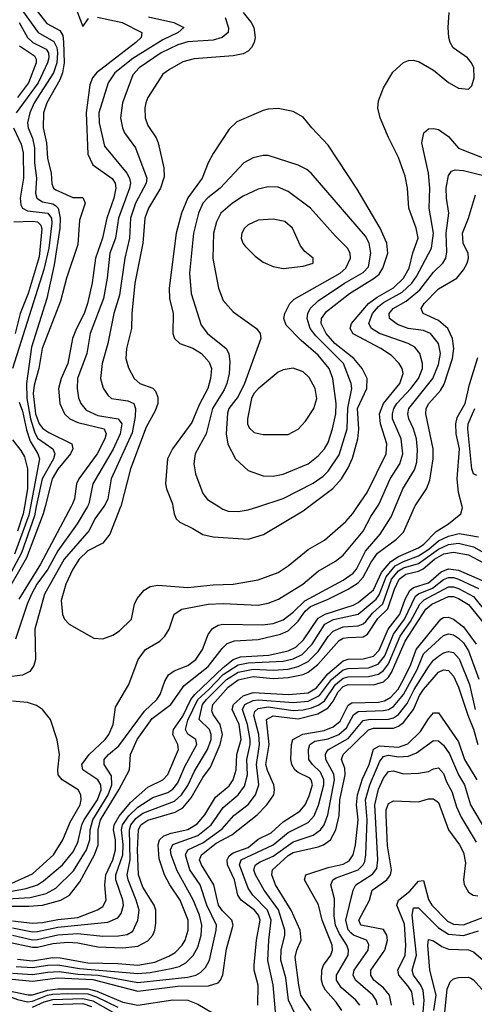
# Model space of a CAD drawing. Header units: inches. Extents: x 1308407 to 1441228, y 959628 to 1036311.
# Tile 73 of 256: x 1357238 to 1359053, y 978014 to 981942. Entities that reach past the tile are written whole.
import ezdxf

# ---------------------------------------------------------------- set-up
doc = ezdxf.new("R2010")
doc.units = ezdxf.units.IN
doc.header["$MEASUREMENT"] = 0
doc.layers.add('B3957', color=7, linetype='Continuous')
doc.layers.add('B3958', color=7, linetype='Continuous')

msp = doc.modelspace()

# ---------------------------------------------------------------- linework, layer by layer
at = {"layer": 'B3957', "color": 5}
for points, elevation in [([(1357574.1, 980000), (1357538.9, 979950), (1357515.7, 979904.3), (1357416.2, 979790), (1357337.3, 979650), (1357299.2, 979510), (1357301.9, 979390), (1357295, 979365), (1357278.8, 979341.2), (1357250, 979326.7), (1357109.6, 979309.6)], 3660), ([(1357110, 978448), (1357264.6, 978475.4), (1357309.3, 978490.7), (1357333.8, 978506.2), (1357409.8, 978570.2), (1357450, 978621), (1357470, 978659.4), (1357486.1, 978730), (1357495.3, 978750), (1357548.5, 978830), (1357563.6, 978870), (1357562.1, 978890), (1357550, 978909), (1357490.9, 978950), (1357486.6, 978970), (1357515.2, 979010), (1357579.5, 979070), (1357594.6, 979090), (1357610.9, 979130), (1357621.1, 979198.9), (1357674.4, 979290), (1357710.6, 979390), (1357740.2, 979430), (1357797.4, 979462.6), (1357817.9, 979482.1), (1357834.8, 979510), (1357854.6, 979570), (1357886, 979590), (1357990, 979610.4), (1358050, 979613), (1358190, 979606.3), (1358230, 979613.9), (1358270.8, 979630), (1358368.9, 979690), (1358430, 979741.6), (1358498.6, 979781.4), (1358530, 979805.1), (1358610, 979901.4), (1358640.1, 979959.9), (1358666.1, 980000)], 3660), ([(1357304.7, 980000), (1357296.9, 979963.1), (1357244.9, 979815.1), (1357150, 979637.8)], 3560), ([(1357339.5, 980000), (1357331.7, 979970), (1357265.3, 979794.7), (1357171.5, 979630)], 3580), ([(1357190, 978435.1), (1357280.3, 978439.7), (1357344.5, 978455.5), (1357383.2, 978476.8), (1357453.4, 978546.6), (1357505.3, 978630), (1357517.8, 978670), (1357519.8, 978710), (1357530.9, 978750), (1357591, 978850), (1357605.7, 978890), (1357605.1, 978925.1), (1357576.1, 978970), (1357576.1, 978990), (1357592.8, 979010), (1357634.6, 979045.4), (1357736.4, 979183.6), (1357785.6, 979230), (1357798.8, 979250), (1357817, 979303), (1357831.9, 979328.1), (1357855.3, 979344.7), (1357910, 979365.2), (1357941.9, 979390), (1357967.5, 979430), (1357990.3, 979489.7), (1358007.4, 979512.6), (1358030, 979525.9), (1358049.5, 979530.5), (1358207.8, 979527.8), (1358250, 979533.7), (1358290, 979547.7), (1358330, 979577.9), (1358377.1, 979622.9), (1358530, 979705.3), (1358570, 979734), (1358582.4, 979750), (1358618.4, 979821.6), (1358677.6, 979890), (1358721.7, 979958.3), (1358739, 980000)], 3640), ([(1357194.4, 978405.6), (1357275.1, 978404.9), (1357330, 978409.9), (1357402.6, 978430), (1357437.3, 978450), (1357477.9, 978502.1), (1357537.2, 978610), (1357552, 978650), (1357552.2, 978710), (1357561.1, 978750), (1357634.6, 978870), (1357677, 978950), (1357680.8, 979010), (1357706.7, 979070), (1357766.5, 979153.5), (1357841.8, 979210), (1357894.8, 979285.2), (1357990, 979361.9), (1358046.4, 979433.6), (1358067, 979453), (1358095.6, 979464.4), (1358190, 979469.8), (1358279.5, 979490), (1358310, 979504.1), (1358350, 979542.4), (1358378.4, 979581.6), (1358399.1, 979600.9), (1358470, 979630.4), (1358550, 979670.4), (1358590, 979695.7), (1358610, 979717.4), (1358641.7, 979778.3), (1358666, 979814), (1358742.5, 979870), (1358770, 979896.9), (1358816.2, 980000)], 3620), ([(1357210, 978347.4), (1357290, 978337.9), (1357330, 978340), (1357390, 978352.6), (1357470, 978360.9), (1357548.7, 978391.3), (1357570, 978403.7), (1357584, 978430), (1357577.5, 978490), (1357581.8, 978530), (1357609.7, 978590.3), (1357620.5, 978630), (1357620.7, 978670), (1357613.2, 978710), (1357615.8, 978730), (1357635.7, 978764.3), (1357681.2, 978818.8), (1357750, 978880.2), (1357810, 978909.4), (1357830, 978930.7), (1357871.9, 979030), (1357868.9, 979050), (1357849.5, 979090), (1357852.5, 979110), (1357890, 979163.7), (1357922.1, 979230), (1357937.2, 979250), (1358050, 979357.4), (1358090.3, 979389.7), (1358120.2, 979399.8), (1358232.6, 979407.4), (1358310, 979423.7), (1358341, 979439), (1358371.8, 979468.2), (1358430, 979554.4), (1358457.7, 979570), (1358570, 979606), (1358590, 979617.1), (1358650, 979667.7), (1358683.1, 979736.9), (1358719.6, 979780.4), (1358750, 979800.5), (1358830, 979835.2), (1358851.2, 979850), (1358900.1, 979899.9), (1358950.4, 979930), (1358998.8, 979970), (1359005.5, 979994.5), (1359004.1, 980000)], 3580), ([(1357280.9, 980000), (1357274.4, 979965.6), (1357217.7, 979810)], 3540), ([(1357508.6, 980000), (1357467.9, 979930), (1357390, 979822.8), (1357350, 979749.9), (1357307.2, 979690), (1357285.6, 979650), (1357268, 979610), (1357221.8, 979470)], 3640), ([(1357257.3, 980000), (1357252, 979970), (1357230, 979900.9)], 3520), ([(1357444.4, 980000), (1357322, 979770), (1357235, 979630)], 3620), ([(1357641.5, 980000), (1357641.2, 979998.8), (1357598.7, 979890), (1357570, 979853.6), (1357510, 979822.7), (1357475.2, 979790), (1357450.4, 979750), (1357422.1, 979690), (1357404.3, 979624.3), (1357408.9, 979568.9), (1357417.7, 979550), (1357436.4, 979530), (1357534.6, 979474.6), (1357570, 979471.8), (1357610, 979486.7), (1357636.8, 979503.2), (1357684.5, 979550), (1357697.2, 979610), (1357707.6, 979632.4), (1357734.6, 979665.4), (1357759.4, 979680.6), (1357790, 979685.5), (1357910, 979677), (1358010, 979687.1), (1358090.3, 979689.7), (1358190, 979707.4), (1358270, 979736.8), (1358310, 979762.5), (1358390, 979828.6), (1358454.4, 979865.6), (1358539.6, 979940.4), (1358567.6, 979972.4), (1358586.7, 980000)], 3680), ([(1357849.3, 980000), (1357854.3, 979970), (1357863.3, 979950), (1357877, 979937), (1357930, 979912.5), (1357970, 979887.9), (1358010, 979879.4), (1358150, 979869.6), (1358211.6, 979888.4), (1358370, 979982.8), (1358393, 980000)], 3720), ([(1358033.1, 980000), (1358049.6, 979989.6), (1358070, 979981.6), (1358110, 979979.2), (1358150, 979986.3), (1358193, 980000)], 3740), ([(1357210, 978318.6), (1357290, 978303.6), (1357310, 978304.2), (1357390, 978321.8), (1357590, 978341.6), (1357630, 978359.1), (1357643.7, 978376.3), (1357652.4, 978410), (1357650.2, 978430), (1357622.4, 978510), (1357622.4, 978530), (1357649.8, 978610), (1357651.3, 978651.3), (1357644.6, 978710), (1357648.8, 978730), (1357674, 978766), (1357710, 978800.4), (1357770, 978839.4), (1357830, 978858.3), (1357850, 978872.3), (1357870, 978896.9), (1357898, 978962), (1357945.1, 979050), (1357941, 979070), (1357910, 979091.9), (1357900.3, 979110), (1357910, 979147.7), (1357949.6, 979230.4), (1357993.9, 979270), (1358050, 979329.7), (1358110, 979368.8), (1358150, 979376.4), (1358290, 979382.6), (1358330, 979392), (1358366.1, 979410), (1358405.4, 979450), (1358456.2, 979530), (1358491.5, 979548.5), (1358590, 979570.5), (1358661.3, 979630), (1358672.7, 979647.3), (1358700.5, 979719.5), (1358737.4, 979762.6), (1358770, 979780.9), (1358830, 979802.5), (1358871.7, 979830), (1358910, 979862.5), (1358950, 979881.3), (1358992.3, 979892.3), (1359070, 979878.2)], 3560), ([(1357210, 978290.3), (1357290, 978271.7), (1357310, 978272.5), (1357390, 978291.1), (1357470, 978296.6), (1357570, 978286.4), (1357633.3, 978286.7), (1357667.8, 978292.2), (1357690, 978306.4), (1357709.9, 978350), (1357714.6, 978390), (1357703.7, 978430), (1357670.9, 978510), (1357667.9, 978530), (1357679.5, 978590), (1357676.9, 978710), (1357682.4, 978730), (1357703.3, 978756.7), (1357730, 978776.4), (1357855.9, 978824.1), (1357884.8, 978850), (1357910, 978886.4), (1357936.6, 978943.4), (1357988.2, 979030), (1358002.8, 979070), (1358003.1, 979090), (1357996.2, 979110), (1357954.6, 979150), (1357968.2, 979210), (1357983.4, 979230), (1358063.8, 979310), (1358110, 979339.1), (1358170, 979351.2), (1358250, 979347), (1358310, 979351.2), (1358350, 979361.7), (1358390, 979381.9), (1358430, 979421.7), (1358470, 979480.9), (1358490, 979502.6), (1358530, 979519.3), (1358590, 979523.8), (1358610, 979531.1), (1358619.6, 979540.4), (1358646, 979574), (1358688.3, 979611.7), (1358722.5, 979710), (1358750, 979742.5), (1358770, 979754.5), (1358830, 979772.5), (1358910, 979829.5), (1358950, 979848), (1358990, 979852.9), (1359050, 979839.5), (1359090, 979815.7)], 3540), ([(1357190, 978263.7), (1357290, 978242.2), (1357310, 978242.1), (1357370, 978257.2), (1357430, 978261.7), (1357470, 978259.1), (1357550, 978243), (1357650, 978238.7), (1357710, 978245.7), (1357750, 978267), (1357769.5, 978290), (1357778.1, 978310), (1357782.3, 978337.7), (1357781.4, 978390), (1357774.5, 978410), (1357730, 978481.2), (1357713.2, 978530), (1357708.6, 978630), (1357712.2, 978710), (1357722, 978730), (1357750, 978749.2), (1357859.5, 978780.5), (1357890, 978797.3), (1357922.4, 978837.6), (1357970, 978919), (1358000.1, 978959.9), (1358038.8, 979050), (1358048, 979090), (1358039, 979130), (1358010.9, 979170), (1358005.3, 979185.3), (1358009.3, 979210), (1358070, 979279.1), (1358110, 979309), (1358170, 979321.5), (1358250, 979314.2), (1358310, 979317.4), (1358370, 979329.8), (1358390, 979339), (1358428, 979370), (1358514.2, 979465.8), (1358530, 979474.1), (1358550, 979477.4), (1358610, 979479.8), (1358627.1, 979490), (1358667.5, 979552.5), (1358708.4, 979591.6), (1358734.2, 979670), (1358753.5, 979710), (1358779.4, 979730), (1358830, 979741.6), (1358849.2, 979750.8), (1358894.6, 979790), (1358930.9, 979810.9), (1358970, 979817.8), (1359030, 979806.4), (1359090, 979775.5)], 3520), ([(1357230, 978194.1), (1357290, 978187.7), (1357370, 978200.2), (1357399.9, 978199.9), (1357510, 978180), (1357630, 978176.8), (1357710, 978169.6), (1357777.6, 978182.4), (1357834.1, 978205.9), (1357858.9, 978221.1), (1357886.8, 978250), (1357898.4, 978270), (1357911, 978310), (1357911.2, 978350), (1357879, 978430), (1357837, 978490), (1357816.5, 978530), (1357794.7, 978594.7), (1357790.7, 978650), (1357796.6, 978670), (1357813.5, 978686.5), (1357842.7, 978697.3), (1357910, 978711.6), (1357946.7, 978733.3), (1357977.2, 978770), (1358019.7, 978840.3), (1358073.9, 978886.1), (1358090.5, 978909.5), (1358101.9, 978950), (1358104.8, 979010), (1358122, 979070), (1358114.8, 979130), (1358086.3, 979190), (1358091.4, 979210), (1358130, 979244.3), (1358170, 979257.4), (1358310.7, 979249.3), (1358390, 979256.2), (1358423.7, 979276.3), (1358468.2, 979331.8), (1358530, 979384.3), (1358550, 979390.7), (1358610, 979391.9), (1358650, 979403.2), (1358673.1, 979426.9), (1358709.6, 979510), (1358755.4, 979570), (1358777.4, 979630), (1358795.3, 979664.7), (1358810, 979676.7), (1358870, 979695.5), (1358921.2, 979738.8), (1358950, 979751.2), (1358990, 979746.3), (1359084.3, 979704.3)], 3480), ([(1357224.7, 978164.7), (1357290, 978160.6), (1357350.2, 978170.2), (1357390, 978171), (1357477.2, 978157.2), (1357710, 978137.3), (1357759.1, 978140.9), (1357843.2, 978156.8), (1357874.8, 978165.2), (1357901, 978179), (1357930.8, 978209.2), (1357950, 978241.6), (1357963, 978290), (1357965.2, 978330), (1357956.1, 978370), (1357930.5, 978430.5), (1357866.4, 978546.4), (1357842.9, 978610), (1357839.8, 978630), (1357850, 978651.7), (1357950, 978687.1), (1358002.5, 978730), (1358050, 978799.1), (1358110.9, 978849.1), (1358135.3, 978884.7), (1358147, 978930), (1358144.4, 978990), (1358158.4, 979050), (1358158.7, 979070), (1358148, 979130), (1358127.6, 979190), (1358137, 979210), (1358170, 979226.3), (1358190, 979229.2), (1358330, 979217.8), (1358390, 979223.5), (1358434.5, 979245.5), (1358482.5, 979310), (1358530, 979347.8), (1358550, 979353.8), (1358630, 979356.2), (1358668.7, 979371.3), (1358695.7, 979404.3), (1358730.7, 979490), (1358773.9, 979550), (1358818.4, 979641.6), (1358830, 979651.5), (1358885.7, 979674.3), (1358930, 979707.9), (1358950, 979716.1), (1358970, 979716), (1358990, 979709.3), (1359070, 979672.6)], 3460), ([(1357210, 978138.5), (1357290, 978133.3), (1357350, 978142.7), (1357395.6, 978144.4), (1357470, 978134.8), (1357550.9, 978130.9), (1357710, 978101.7), (1357910, 978122.9), (1357941.4, 978130), (1357959.4, 978140.6), (1357979.6, 978160.4), (1357995.7, 978190), (1358023, 978310), (1358023.7, 978330), (1357985.2, 978410), (1357958.2, 978490), (1357917.8, 978550), (1357900.8, 978610), (1357909.6, 978630.4), (1357970, 978658.6), (1358046.3, 978713.7), (1358093.3, 978766.7), (1358150, 978810.9), (1358180.1, 978850), (1358192.5, 978890), (1358184.2, 978970), (1358196.2, 979050), (1358193.4, 979090), (1358173.3, 979166.7), (1358177.5, 979182.5), (1358190, 979194), (1358230, 979200), (1358330, 979186.5), (1358370, 979189), (1358403.1, 979196.9), (1358431.9, 979208.1), (1358455.1, 979224.9), (1358499.1, 979290), (1358530, 979314.7), (1358550, 979320.8), (1358630, 979321), (1358670, 979330.7), (1358690, 979345.2), (1358710, 979372.3), (1358757.7, 979482.3), (1358798.8, 979541.2), (1358835.1, 979610), (1358852.4, 979627.6), (1358950, 979678.7), (1358970, 979678.8), (1358990, 979672.1), (1359050, 979641.4), (1359110, 979566.4)], 3440), ([(1357195.2, 978115.2), (1357290, 978106.2), (1357390, 978120.3), (1357530, 978112.4), (1357710, 978066.5), (1357870, 978085.9), (1357992, 978088), (1358030, 978099.3), (1358040.2, 978110), (1358049, 978131), (1358064.1, 978235.9), (1358090.5, 978330), (1358085.4, 978350), (1358047.2, 978387.2), (1358031.7, 978410), (1358012.7, 978490), (1357964.1, 978570), (1357956.7, 978590), (1357964, 978610), (1358022.7, 978657.3), (1358085.3, 978690), (1358185.7, 978770), (1358225.4, 978810), (1358252.6, 978850), (1358255.9, 978870), (1358252.7, 978890), (1358226.9, 978946.9), (1358221.3, 978970), (1358234.5, 979050), (1358224.1, 979150), (1358250, 979164.7), (1358350, 979152.5), (1358427.8, 979172.2), (1358470, 979196.1), (1358490, 979222.6), (1358510, 979260.9), (1358530, 979282), (1358550, 979289.5), (1358650, 979288.6), (1358690, 979300.8), (1358710, 979319.1), (1358722.3, 979337.7), (1358777.5, 979462.5), (1358859.7, 979590), (1358883.9, 979610), (1358950, 979641.2), (1358970, 979640.6), (1358990, 979633.3), (1359029.3, 979609.3), (1359093.5, 979530)], 3420), ([(1358188.8, 978010), (1358189.9, 978090), (1358174.5, 978150), (1358174.2, 978170), (1358183, 978270), (1358197.6, 978350), (1358191.7, 978370), (1358175.5, 978390), (1358122.4, 978430), (1358109.6, 978449.6), (1358095.3, 978510), (1358068, 978570), (1358066.5, 978590), (1358073.8, 978606.2), (1358090, 978618.6), (1358150, 978639.9), (1358190, 978673.4), (1358241.8, 978698.2), (1358290, 978742.3), (1358355.9, 978784.1), (1358377.7, 978810), (1358394.2, 978845.8), (1358406.9, 978890), (1358401.9, 978910), (1358395.9, 978915.9), (1358350, 978938.8), (1358336.4, 978950), (1358324, 978970), (1358320.1, 978990), (1358323.2, 979050), (1358328.3, 979070), (1358368.7, 979091.3), (1358453.9, 979106.1), (1358490, 979120.3), (1358516.9, 979143.1), (1358550, 979206.8), (1358564, 979216), (1358670, 979219.3), (1358695.1, 979224.9), (1358720.2, 979239.8), (1358748.7, 979271.3), (1358770.8, 979310), (1358800.1, 979370), (1358820.4, 979430), (1358918.9, 979550), (1358930, 979557.1), (1358950, 979558.6), (1358970, 979550.1), (1359010, 979519.5), (1359060.8, 979450)], 3380), ([(1358260.7, 977970), (1358250, 978091.6), (1358229.2, 978189.2), (1358232.7, 978270), (1358242.7, 978350), (1358227.8, 978390), (1358168.6, 978450), (1358150, 978477.1), (1358115.8, 978570), (1358122.7, 978590), (1358250, 978649.8), (1358310, 978699.8), (1358390, 978739.7), (1358414, 978766), (1358431.2, 978808.8), (1358452.3, 978890), (1358453, 978910), (1358439.5, 978939.5), (1358406.5, 978970), (1358392.3, 978990), (1358391.8, 979030), (1358396.6, 979050), (1358416.5, 979063.5), (1358470, 979072.9), (1358511.9, 979090), (1358543.4, 979116.6), (1358570.9, 979169.1), (1358590, 979182.2), (1358690, 979185.4), (1358710, 979190.5), (1358730, 979202.3), (1358770, 979250.3), (1358824.7, 979350), (1358850, 979411.4), (1358930, 979485.5), (1358950, 979492), (1358970, 979488), (1358990, 979474.5), (1359010, 979455.5), (1359030, 979424), (1359070.4, 979310.4)], 3360), ([(1358340.7, 977970), (1358310.9, 978030.9), (1358300.2, 978120.2), (1358280.5, 978190), (1358281.7, 978230), (1358296.3, 978290), (1358296.8, 978310), (1358270.9, 978390.9), (1358214.5, 978470), (1358179.9, 978530), (1358172.3, 978550), (1358176.7, 978563.3), (1358179.7, 978570), (1358198.2, 978581.8), (1358250, 978605.5), (1358330, 978662.3), (1358410, 978689.2), (1358439.4, 978710), (1358453.1, 978730), (1358468, 978770), (1358495, 978910), (1358492.4, 978932.4), (1358460.6, 978990), (1358458.4, 979010), (1358462.1, 979017.9), (1358471.3, 979030), (1358550, 979074.5), (1358610, 979145.5), (1358630, 979150.6), (1358710, 979150.8), (1358730, 979156.8), (1358750, 979169.8), (1358785.5, 979214.5), (1358812.7, 979270), (1358870, 979360.4), (1358890, 979386.6), (1358910, 979403.3), (1358930, 979415.7), (1358950, 979421.5), (1358970, 979417), (1358992.7, 979392.7), (1359033.8, 979290), (1359056.8, 979190)], 3340), ([(1358401.3, 977990), (1358361.1, 978050), (1358352.3, 978090), (1358338.5, 978201.5), (1358344.8, 978230), (1358361.8, 978270), (1358358.2, 978310), (1358321.8, 978390), (1358259.7, 978490), (1358244.4, 978530), (1358248, 978550), (1358310, 978607.8), (1358330, 978619.6), (1358430, 978641.8), (1358451.6, 978650), (1358478.7, 978670), (1358499.9, 978710), (1358512.9, 978767.1), (1358516.4, 978830), (1358537.2, 978930), (1358536.4, 978956.4), (1358523, 978990), (1358529.5, 979010), (1358630, 979108.9), (1358650, 979115.4), (1358730, 979116.2), (1358750, 979123.6), (1358770, 979138.3), (1358810, 979189.4), (1358834.5, 979245.5), (1358850, 979269.8), (1358910, 979338.7), (1358930, 979348.6), (1358950, 979345.2), (1358970, 979322.9), (1358990, 979278.7), (1359026.8, 979166.8), (1359050, 979111.5), (1359067.1, 979050)], 3320), ([(1357190, 978489.6), (1357290, 978534), (1357373.3, 978610), (1357411, 978670), (1357439.7, 978740.3), (1357479.2, 978810), (1357484.2, 978830), (1357482.6, 978850), (1357471.7, 978870), (1357408.4, 978910), (1357392.3, 978930), (1357389.9, 978950), (1357397.6, 979010), (1357388.5, 979068.5), (1357361.3, 979150), (1357329.6, 979190), (1357305.9, 979205.9), (1357270, 979217.3), (1357210, 979223.7)], 3680), ([(1358524.2, 977990), (1358502.1, 978022.1), (1358458.9, 978070), (1358447.9, 978090), (1358442.9, 978110), (1358444.6, 978150), (1358451.4, 978170), (1358480.3, 978210), (1358487.2, 978230), (1358485.5, 978250), (1358445.3, 978350), (1358430.6, 978410.6), (1358374.9, 978510), (1358381, 978530), (1358470, 978560.4), (1358530, 978573.7), (1358553.3, 978586.7), (1358569.3, 978610), (1358578.6, 978650), (1358589, 978750), (1358582.6, 978810), (1358586.6, 978850), (1358607.2, 978912.8), (1358633.9, 978970), (1358650, 979031.2), (1358674.7, 979045.3), (1358750, 979040.1), (1358787.3, 979052.7), (1358838.4, 979101.6), (1358870, 979153.3), (1358890, 979176.1), (1358910, 979176.2), (1358990, 979060.9), (1359014.2, 978990), (1359063.5, 978910)], 3280), ([(1358595.8, 978010), (1358580.4, 978030), (1358521, 978081), (1358503.5, 978110), (1358502.9, 978130), (1358549, 978210), (1358551, 978230), (1358544, 978250), (1358515.1, 978295.1), (1358499, 978330), (1358493, 978367), (1358494.9, 978434.9), (1358480.9, 978490), (1358488.2, 978510), (1358502.1, 978517.9), (1358589.5, 978550), (1358609.9, 978570), (1358616, 978584), (1358620.4, 978610), (1358624.8, 978750), (1358618.1, 978830), (1358635.5, 978890), (1358676.5, 978983.5), (1358690, 979001.9), (1358710, 979007.6), (1358750, 979000.7), (1358790, 979003.3), (1358822.4, 979017.6), (1358890, 979065.8), (1358910, 979064.5), (1358930, 979047.2), (1358953.8, 979013.8), (1358989.8, 978930), (1359014.4, 978890), (1359038.4, 978810), (1359102.2, 978702.2)], 3260), ([(1358666.3, 978010), (1358661.5, 978030), (1358648.5, 978050), (1358578.5, 978110), (1358569.6, 978130), (1358573.5, 978150), (1358629.1, 978230), (1358632.1, 978252.1), (1358622.9, 978270), (1358570.5, 978290.5), (1358559.7, 978299.7), (1358550, 978310.5), (1358540.6, 978350), (1358569.9, 978470), (1358579.7, 978490), (1358646.3, 978533.7), (1358663.8, 978556.2), (1358667.8, 978590), (1358655.4, 978810), (1358670, 978871.7), (1358690, 978915.5), (1358710, 978942.4), (1358730, 978944.7), (1358770, 978933.3), (1358830, 978936.4), (1358870, 978943.1), (1358890, 978953.6), (1358910, 978957.5), (1358930, 978934.2), (1358941.4, 978901.4), (1358963.3, 978863.3), (1358981.6, 978801.6), (1359000, 978760), (1359061, 978661)], 3240), ([(1358722.2, 978010), (1358714.2, 978050), (1358690, 978079.6), (1358652.3, 978110), (1358639.6, 978130), (1358640.4, 978150), (1358696.5, 978230), (1358706.3, 978270), (1358704, 978290), (1358690, 978312.1), (1358600.2, 978330), (1358592.3, 978350), (1358634.4, 978430), (1358644.9, 978470), (1358703.5, 978510), (1358718.1, 978530), (1358721.8, 978550), (1358706.8, 978646.8), (1358700.8, 978770), (1358701.3, 978790), (1358710, 978815.5), (1358730, 978825.5), (1358830, 978821.9), (1358870, 978833.1), (1358890, 978833.9), (1358910, 978818.6), (1358950.1, 978710.1), (1358994.2, 978650), (1359010, 978620.2), (1359017.8, 978577.8), (1359010.1, 978510), (1359012.3, 978492.3), (1359030, 978461), (1359048.9, 978448.9), (1359067.2, 978447.2)], 3220), ([(1358811.8, 978010), (1358803.3, 978063.3), (1358788.1, 978088.1), (1358751.4, 978130), (1358747.5, 978150), (1358776.9, 978210), (1358780, 978250), (1358774.4, 978334.4), (1358743.6, 978410), (1358750, 978430.1), (1358795, 978465), (1358830, 978505.8), (1358850, 978508), (1358870, 978432.5), (1358882.8, 978410), (1358946.1, 978346.1), (1358970, 978333.9), (1359010, 978331.4), (1359090, 978361.3)], 3180), ([(1358847.1, 977967.1), (1358853.5, 978030), (1358849, 978069), (1358839.9, 978090), (1358810.3, 978130), (1358804.9, 978150), (1358821.7, 978210), (1358805.4, 978370), (1358810, 978398.6), (1358830, 978399.1), (1358910, 978318.5), (1358950, 978293.6), (1359010, 978288), (1359070, 978307.1)], 3160), ([(1358891.9, 977990), (1358901.3, 978050), (1358874.9, 978150), (1358867, 978250), (1358870, 978272.6), (1358890, 978267.5), (1358924, 978244), (1358950, 978234.2), (1359030, 978231.3), (1359050, 978223.8), (1359135.5, 978150)], 3140), ([(1358933.7, 977970), (1358945.2, 978074.8), (1358956, 978104), (1358970, 978115.2), (1358990, 978120.9), (1359030, 978122.1), (1359038.6, 978118.6), (1359050, 978112.3), (1359104.5, 978050), (1359130, 978030.3), (1359250, 977974.1)], 3120), ([(1356790, 977986.6), (1356910, 978044.2), (1357010, 978081.1), (1357130, 978095.8), (1357190, 978069), (1357271.9, 978051.9), (1357290, 978051.4), (1357350, 978069.9), (1357390, 978076.1), (1357510, 978075.3), (1357546.4, 978066.4), (1357650, 978022.2), (1357710, 978010.8), (1357850, 978032.2), (1357910, 978030.8), (1357950, 978015), (1358030, 977966.7)], 3380), ([(1356810, 977966.4), (1356910, 978021.5), (1357010, 978060.8), (1357130, 978070.5), (1357230, 978032.7), (1357270, 978023.8), (1357290, 978026.2), (1357349.8, 978050.2), (1357370, 978053.9), (1357430, 978057.8), (1357510, 978055.3), (1357544.4, 978044.4), (1357630, 978002.3)], 3360), ([(1357290, 978002.2), (1357335.6, 978024.4), (1357370, 978033.8), (1357490, 978037.2), (1357530, 978027.8), (1357610, 977982.5)], 3340), ([(1357370, 978013.5), (1357490, 978016.8), (1357525.2, 978005.2)], 3320)]:
    msp.add_lwpolyline(points, dxfattribs=dict(at, elevation=elevation))
at = {"layer": 'B3958', "color": 5}
for points, elevation in [([(1357250.5, 982050), (1357346.9, 981926.9), (1357398.8, 981898.8), (1357410, 981879), (1357413.5, 981853.5), (1357415.5, 981770), (1357409.5, 981730), (1357398.3, 981701.7), (1357346, 981610), (1357333.9, 981570), (1357332.2, 981510), (1357345.8, 981450), (1357349.1, 981389.1), (1357363.6, 981330), (1357367, 981287), (1357372.9, 981270), (1357382.7, 981262.7), (1357450, 981231.8), (1357490, 981232.1), (1357499.6, 981210), (1357477.5, 981142.5), (1357470, 981044.2), (1357424.7, 980910), (1357400.6, 980819.4), (1357328.3, 980630), (1357315.3, 980550), (1357296.6, 980483.4), (1357292.2, 980450), (1357301.5, 980370), (1357315.9, 980330), (1357331.3, 980311.3), (1357355.2, 980295.2), (1357446.8, 980250), (1357451, 980230), (1357441.7, 980210), (1357390, 980148.5), (1357368.3, 980110), (1357339.5, 980000)], 3580), ([(1357458.2, 981998.2), (1357490, 981914.9), (1357513.6, 981946.4)], 3620), ([(1357250, 981976.6), (1357312.4, 981890), (1357374.7, 981854.7), (1357386.7, 981830), (1357389.5, 981810), (1357386.4, 981770), (1357373, 981730), (1357296.3, 981610), (1357278.2, 981570), (1357269.4, 981530), (1357271.6, 981510), (1357288.8, 981468.8), (1357297.5, 981430), (1357297.3, 981370), (1357305.1, 981310), (1357301.9, 981250), (1357306.2, 981230), (1357330, 981214.8), (1357370, 981207.1), (1357380.8, 981200.8), (1357391.6, 981190), (1357400.2, 981150), (1357398.3, 981110), (1357376, 980964), (1357347.3, 980830), (1357285.1, 980634.9), (1357265, 980490), (1357266.7, 980430), (1357281, 980350), (1357297.3, 980297.3), (1357310, 980272.1), (1357371.1, 980230), (1357379.2, 980210), (1357372.7, 980190), (1357328, 980110), (1357304.7, 980000)], 3560), ([(1357548.5, 981951.5), (1357647.7, 981930), (1357726, 981890), (1357722.8, 981870), (1357702.4, 981850), (1357544.4, 981730), (1357528.9, 981710), (1357517.7, 981682.3), (1357503.7, 981570), (1357510, 981404.7), (1357530, 981362.7), (1357607.5, 981307.5), (1357619.2, 981290), (1357622.5, 981270), (1357613.5, 981230), (1357586, 981150), (1357569.1, 981070), (1357541.5, 980990), (1357528.2, 980891.8), (1357508.9, 980808.9), (1357495.5, 980770), (1357464.6, 980710), (1357449.5, 980670), (1357430.1, 980570), (1357403.6, 980510), (1357392.9, 980470), (1357399, 980410), (1357417.1, 980370), (1357438.5, 980350), (1357470, 980334.7), (1357575.6, 980310), (1357583.7, 980290), (1357578.7, 980270), (1357547.9, 980210), (1357474.6, 980110), (1357465.6, 980090), (1357457.7, 980030), (1357449.7, 980010), (1357444.4, 980000)], 3620), ([(1357752.8, 981952.8), (1357853.6, 981930), (1357893.8, 981910), (1357871, 981890), (1357810, 981861.1), (1357690, 981787), (1357618.7, 981730), (1357590.9, 981689.1), (1357554.2, 981570), (1357555.9, 981530), (1357576.9, 981436.9), (1357665.6, 981330), (1357677, 981310), (1357680.5, 981290), (1357677, 981270), (1357632.1, 981150), (1357620.9, 981070), (1357598.6, 981010), (1357588, 980910), (1357573.3, 980830), (1357520.1, 980690), (1357505.7, 980610), (1357469.7, 980510), (1357467.1, 980470), (1357472.9, 980432.9), (1357481.7, 980410), (1357504.3, 980384.3), (1357550, 980362.9), (1357631.7, 980350), (1357646.3, 980330), (1357638.9, 980290), (1357611, 980229), (1357529.7, 980090), (1357514.4, 980010), (1357508.6, 980000)], 3640), ([(1358058, 981950), (1358071.3, 981908.7), (1358070.1, 981889.9), (1358046.7, 981870), (1358010, 981860.4), (1357910, 981853), (1357870, 981841), (1357802.5, 981810), (1357714.6, 981750), (1357690, 981721.2), (1357648.8, 981610), (1357641, 981550), (1357648.2, 981510), (1357657.3, 981490), (1357701.1, 981430), (1357746.1, 981310), (1357743.4, 981290), (1357701, 981210), (1357681.1, 981150), (1357677.1, 981070), (1357658.2, 980990), (1357637.2, 980842.8), (1357613.8, 980770), (1357589.7, 980650), (1357567.5, 980570), (1357561.5, 980510), (1357572, 980472), (1357590, 980443.6), (1357604.4, 980430), (1357670, 980420.9), (1357694.3, 980410), (1357701, 980390), (1357699.2, 980359.2), (1357686.9, 980293.1), (1357603, 980110), (1357589.7, 980030), (1357581.1, 980010), (1357574.1, 980000)], 3660), ([(1358130.3, 981970.3), (1358162.6, 981930), (1358173, 981910), (1358178.7, 981870), (1358174.8, 981850), (1358163.7, 981830), (1358150, 981816.3), (1358130, 981805.9), (1358090, 981797.8), (1357934.2, 981785.8), (1357890, 981773.2), (1357836.7, 981743.3), (1357810, 981723.9), (1357799.7, 981710), (1357750, 981630.8), (1357742, 981610), (1357737.3, 981590), (1357739.1, 981550), (1357750, 981519.1), (1357782.9, 981470), (1357790.8, 981450.8), (1357813.8, 981350), (1357815.4, 981315.4), (1357800.5, 981270), (1357752.9, 981190), (1357738.4, 981150), (1357729.8, 981050), (1357698.3, 980890), (1357686.3, 980770), (1357685, 980710), (1357664.4, 980630), (1357662.4, 980590), (1357672.7, 980552.7), (1357695.9, 980510), (1357718.2, 980490), (1357770, 980471.6), (1357780.4, 980460.4), (1357790, 980436.4), (1357789.1, 980410), (1357778.7, 980381.3), (1357743.6, 980316.4), (1357680.9, 980150), (1357641.5, 980000)], 3680), ([(1358586.7, 980000), (1358624.9, 980055.1), (1358701.7, 980210), (1358703.5, 980250), (1358678.2, 980330), (1358674, 980370), (1358691, 980410), (1358755.3, 980490), (1358769.1, 980530), (1358765, 980550), (1358753.5, 980570), (1358721.9, 980601.9), (1358680.4, 980630), (1358570, 980687.9), (1358557, 980710), (1358562.8, 980730), (1358630.5, 980810), (1358664.6, 980835.4), (1358730, 980872.2), (1358770.7, 980910), (1358792.9, 980950), (1358808.1, 981011.9), (1358828.5, 981070), (1358821.4, 981110), (1358791.5, 981190), (1358785.8, 981270), (1358777.5, 981317.5), (1358750, 981392.4), (1358710, 981471.2), (1358677.3, 981550), (1358668.4, 981588.4), (1358670, 981618), (1358690, 981670.3), (1358727.2, 981732.8), (1358770, 981770.4), (1358790, 981779.3), (1358810, 981780.4), (1358833.3, 981773.3), (1358890, 981740.3), (1358950, 981691.6), (1358990, 981669), (1359030, 981664.9), (1359042.8, 981677.2), (1359052.7, 981710), (1359050.6, 981750), (1359042, 981770), (1359026, 981790), (1358969.1, 981829.1), (1358956.4, 981850), (1358950.8, 981870), (1358948.5, 981910), (1358952.6, 981970)], 3680), ([(1357235.6, 981930), (1357270.1, 981870), (1357291, 981851), (1357343.4, 981823.4), (1357353.5, 981810), (1357354.6, 981790), (1357349.4, 981770), (1357311.5, 981690), (1357224.8, 981570)], 3540), ([(1357237.8, 981837.8), (1357296.9, 981796.9), (1357304.1, 981784.1), (1357304.6, 981770), (1357273, 981690), (1357230, 981631)], 3520), ([(1358393, 980000), (1358488.6, 980071.4), (1358522.4, 980110), (1358550, 980154), (1358566.8, 980193.2), (1358587.9, 980270), (1358591.7, 980310), (1358586.6, 980390), (1358623.4, 980470), (1358625.1, 980510), (1358605.4, 980550), (1358571.7, 980590), (1358495.7, 980650), (1358462, 980690), (1358442.3, 980730), (1358443.3, 980750), (1358462.6, 980777.4), (1358555.2, 980850), (1358653.3, 980910), (1358673.1, 980926.9), (1358688.4, 980950), (1358707.5, 981010), (1358704.1, 981050), (1358677.6, 981110), (1358585.4, 981265.4), (1358470, 981441.5), (1358404, 981510), (1358370, 981552.8), (1358330, 981576), (1358270, 981587.9), (1358230, 981585.3), (1358210, 981579.4), (1358105.6, 981534.4), (1358074.6, 981505.4), (1358010, 981407.2), (1357990.1, 981370), (1357967.2, 981310), (1357909.3, 981230.7), (1357884.6, 981170), (1357863.4, 981090), (1357834.5, 980870), (1357836.5, 980830), (1357851, 980770), (1357850.1, 980690.1), (1357855.9, 980670), (1357876.9, 980650), (1357930, 980630.9), (1357964.4, 980610), (1357995, 980575), (1358003.4, 980550), (1358000.2, 980510), (1357989.2, 980470.8), (1357954.6, 980405.4), (1357925.8, 980334.2), (1357848.2, 980230), (1357828.9, 980190), (1357820.9, 980090), (1357823.8, 980070), (1357847.7, 980010), (1357849.3, 980000)], 3720), ([(1357213.1, 981510), (1357244.6, 981444.6), (1357252.7, 981410), (1357253.5, 981310), (1357240.1, 981230), (1357243.2, 981203.2), (1357249.2, 981189.2), (1357270, 981178.9), (1357350, 981170), (1357365, 981150), (1357367, 981130), (1357355, 981030), (1357334.9, 980945.1), (1357210.2, 980550.2)], 3540), ([(1358666.1, 980000), (1358672.6, 980010), (1358717.5, 980110), (1358756, 980170), (1358767.8, 980210), (1358761.2, 980270), (1358726.6, 980350), (1358726.2, 980370), (1358732.2, 980390), (1358744.1, 980410), (1358799.8, 980470), (1358829.9, 980510), (1358845.6, 980550), (1358846.8, 980570), (1358836.2, 980610), (1358815.5, 980635.5), (1358789.3, 980649.3), (1358674.4, 980690), (1358642.9, 980710), (1358632.5, 980730), (1358647, 980770), (1358670, 980797.5), (1358690, 980813.7), (1358764.8, 980855.2), (1358803.2, 980890), (1358822.9, 980917.1), (1358882.1, 981030), (1358889.7, 981090), (1358872.6, 981190), (1358875, 981270), (1358870.8, 981330), (1358843.9, 981450), (1358851.1, 981490), (1358870, 981506.5), (1358890, 981508.1), (1358910, 981503.5), (1358950, 981475.6), (1358990, 981428.9), (1359091.1, 981388.9)], 3660), ([(1358193, 980000), (1358290, 980031), (1358410, 980092.5), (1358450, 980120.3), (1358470, 980140.6), (1358513.7, 980206.3), (1358545.4, 980310), (1358548.1, 980391.9), (1358563.9, 980470), (1358561.9, 980490), (1358530.8, 980570), (1358420.2, 980680.2), (1358397.7, 980710), (1358386.2, 980750), (1358388, 980770), (1358398.4, 980790), (1358430, 980819.6), (1358534.9, 980890), (1358610, 980932.6), (1358630, 980956), (1358639.9, 981010), (1358633.4, 981050), (1358618.4, 981078.4), (1358401.6, 981330), (1358384.3, 981344.3), (1358350, 981361.2), (1358230, 981399.4), (1358210, 981399.8), (1358170, 981390.6), (1358132.9, 981370), (1358038.8, 981270), (1357988.8, 981231.2), (1357969, 981210), (1357952.7, 981170), (1357931.6, 981090), (1357916.2, 980930), (1357922.7, 980850), (1357962.7, 980722.7), (1357987.9, 980690), (1358061.9, 980630), (1358072.6, 980610), (1358077.2, 980577.2), (1358074, 980530), (1358065.6, 980490), (1358055.1, 980464.9), (1358008.1, 980390), (1357982.2, 980290), (1357938.4, 980210), (1357932.9, 980170), (1357939.8, 980130), (1357970, 980052.2), (1357988.3, 980028.3), (1358033.1, 980000)], 3740), ([(1358739, 980000), (1358768.1, 980070), (1358814.6, 980145.4), (1358823.2, 980176.8), (1358825.9, 980225.9), (1358821.6, 980270), (1358810.3, 980310), (1358791, 980350), (1358787.3, 980370), (1358792.3, 980390), (1358887.3, 980510), (1358910, 980566.7), (1358918.1, 980610), (1358910.2, 980650.2), (1358878.1, 980690), (1358850, 980702.1), (1358788.6, 980710), (1358746.2, 980726.2), (1358715, 980750), (1358713.3, 980770), (1358728.6, 980790), (1358780.9, 980819.1), (1358836, 980864), (1358890, 980935), (1358926.9, 980970), (1358938.7, 980990), (1358943.8, 981016.2), (1358941, 981090), (1358951.5, 981170), (1358941.9, 981230), (1358940.9, 981270), (1358950, 981320.3), (1358962.2, 981337.8), (1358977.1, 981342.9), (1359010, 981339.9), (1359090, 981319.9)], 3640), ([(1358816.2, 980000), (1358817.4, 980002.6), (1358861.7, 980070), (1358875.7, 980104.3), (1358888.7, 980190), (1358888.7, 980230), (1358858.9, 980370), (1358861, 980390), (1358871.8, 980410), (1358917.8, 980462.2), (1358932.4, 980487.6), (1358965.6, 980590), (1358971.8, 980630), (1358966.2, 980670), (1358947.6, 980710), (1358910, 980742.1), (1358849, 980770), (1358841, 980790), (1358853, 980810), (1358910, 980867.5), (1358982.6, 980910), (1359010, 980943.3), (1359024.3, 980970), (1359029.9, 980990), (1359028.4, 981008.4), (1359009, 981050), (1359005.8, 981090), (1359029.9, 981150), (1359057.3, 981242.7)], 3620), ([(1357215.4, 981135.4), (1357290, 981138), (1357310, 981134.8), (1357322.5, 981122.5), (1357327.3, 981107.3), (1357315.4, 980995.4), (1357272.7, 980850), (1357239.6, 980770), (1357219.7, 980690)], 3520), ([(1359004.1, 980000), (1358990, 980055.1), (1358985.1, 980110), (1358994.2, 980230), (1358981.2, 980290), (1358978.6, 980330), (1358985.1, 980354.9), (1359016.9, 980410), (1359033.4, 980486.6), (1359066.5, 980593.5)], 3580), ([(1357235.9, 980415.9), (1357250, 980379.8), (1357265, 980305), (1357280.1, 980260.1), (1357311.2, 980210), (1357317.4, 980190), (1357280.9, 980000)], 3540), ([(1359062.8, 980122.8), (1359050.3, 980130.3), (1359043.3, 980150), (1359026.5, 980310), (1359028.9, 980330), (1359055.4, 980390)], 3560), ([(1357210, 980266.3), (1357243.1, 980223.1), (1357257.2, 980197.2), (1357269.8, 980150), (1357269.9, 980069.9), (1357257.3, 980000)], 3520)]:
    msp.add_lwpolyline(points, dxfattribs=dict(at, elevation=elevation))
for points, elevation in [([(1358230, 981275.3), (1358190, 981265.9), (1358130, 981237.5), (1358087.5, 981210), (1358041.4, 981170), (1358024.1, 981135.9), (1358012.4, 981090), (1358008.7, 980988.7), (1358031.5, 980870), (1358050, 980822), (1358090, 980776), (1358183.7, 980710), (1358198.7, 980690), (1358200.8, 980670), (1358135.5, 980490), (1358110, 980438.8), (1358073.7, 980390), (1358067.6, 980372.4), (1358062.7, 980290), (1358068.7, 980248.7), (1358100.2, 980190), (1358150, 980143.9), (1358210, 980121.8), (1358250, 980121.1), (1358290, 980129), (1358390, 980169.6), (1358430, 980201.3), (1358455.3, 980230), (1358470, 980255.2), (1358486.6, 980310), (1358499.6, 980370), (1358502.1, 980410), (1358488, 980510), (1358474.3, 980550), (1358430, 980603.7), (1358362.5, 980662.5), (1358302.5, 980722.5), (1358293.1, 980750), (1358296.2, 980770), (1358316.8, 980810), (1358333.3, 980826.7), (1358518, 980930), (1358539.9, 980950), (1358559.1, 980990), (1358557.5, 981010), (1358547.3, 981030), (1358498.3, 981078.3), (1358399.1, 981190), (1358310, 981256.5), (1358270, 981273)], 3760), ([(1358250, 981146.5), (1358190, 981142.4), (1358150, 981123.5), (1358135.9, 981110), (1358124.8, 981090), (1358122.7, 981070), (1358129.2, 981050), (1358138.4, 981038.4), (1358177.9, 980997.9), (1358210, 980974.9), (1358250, 980957.3), (1358290, 980949.2), (1358370, 980958.3), (1358409.4, 980970), (1358409.4, 980990), (1358377, 981017), (1358359, 981039), (1358327.2, 981110), (1358296.2, 981136.2)], 3780), ([(1358330, 980551.2), (1358290, 980545.4), (1358270, 980535), (1358190, 980469), (1358173.4, 980450), (1358164.2, 980430), (1358148.2, 980350), (1358148.1, 980330), (1358153.7, 980313.7), (1358174.7, 980294.7), (1358210, 980287.3), (1358310, 980286.7), (1358350, 980308.1), (1358379.5, 980340.5), (1358412.2, 980390), (1358424, 980430), (1358417.4, 980470), (1358394.1, 980514.1), (1358370, 980536.5)], 3780)]:
    msp.add_lwpolyline(points, close=True, dxfattribs=dict(at, elevation=elevation))

doc.saveas('drawing.dxf')
